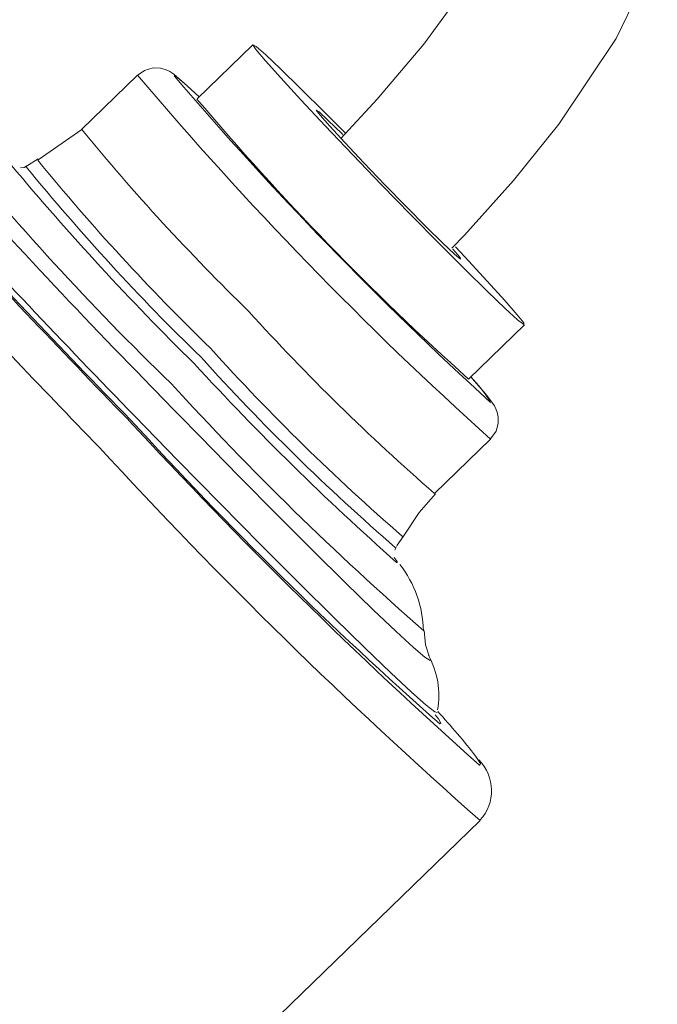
# Model space of a CAD drawing. Header units: millimetres. Extents: x -409 to 780, y -1099 to 54.
# Tile 7 of 35: x -279 to -255, y -989 to -951. Entities that reach past the tile are written whole.
import ezdxf

# ---------------------------------------------------------------- set-up
doc = ezdxf.new("R2010")
doc.units = ezdxf.units.MM

msp = doc.modelspace()

# ---------------------------------------------------------------- linework, layer by layer
at = {"color": 7, "linetype": 'Continuous', "lineweight": 15}
for p, q in [((-270.467, -952.332), (-272.62, -954.42)), ((-274.904, -953.5), (-277.057, -955.588)), ((-278.735, -956.727), (-279.176, -957)), ((-262.178, -965.188), (-260.025, -963.101)), ((-263.482, -969.587), (-261.33, -967.499)), ((-265.01, -971.765), (-264.965, -971.662)), ((-263.64, -975.971), (-263.651, -975.948)), ((-282.16, -1001.977), (-261.729, -982.165))]:
    msp.add_line(p, q, dxfattribs=at)
at = {"color": 8, "linetype": 'Continuous', "lineweight": 15}
for p, q in [((-264.951, -972.237), (-264.919, -972.237)), ((-263.285, -978.443), (-263.244, -978.439))]:
    msp.add_line(p, q, dxfattribs=at)
at = {"color": 7, "linetype": 'Continuous', "lineweight": 15, "flags": 128}
for points in [[(-262.813, -960.153), (-262.33, -959.65), (-260.452, -957.549), (-258.696, -955.394), (-256.492, -952.096), (-255.641, -950.318), (-255.099, -948.54), (-254.914, -946.818), (-255.089, -945.201), (-255.637, -943.648), (-256.64, -942.094), (-258.099, -940.697), (-259.885, -939.536), (-263.59, -937.903), (-267.154, -936.754), (-270.363, -935.824), (-272.648, -935.148), (-275.177, -934.332), (-278.023, -933.238), (-280.548, -931.988), (-283.073, -930.182), (-283.111, -930.142)], [(-283.111, -937.437), (-281.012, -938.497), (-276.267, -940.298), (-271.5, -941.745), (-266.554, -943.227), (-263.246, -944.546), (-261.953, -945.313), (-261.473, -945.702), (-261.164, -946.04), (-260.999, -946.316), (-260.93, -946.584), (-260.916, -946.925), (-260.987, -947.385), (-261.449, -948.62), (-262.319, -950.142), (-263.9, -952.309), (-265.691, -954.425), (-267.086, -955.936)], [(-266.924, -955.72), (-267.7, -954.94), (-268.634, -954.012), (-269.409, -953.258), (-269.99, -952.713), (-270.349, -952.401), (-270.469, -952.338), (-270.346, -952.527), (-269.983, -952.958), (-269.4, -953.611), (-268.622, -954.457), (-267.686, -955.455), (-266.636, -956.559), (-265.522, -957.716)], [(-272.534, -954.336), (-272.554, -954.318), (-273.109, -953.805), (-273.512, -953.467), (-273.661, -953.368), (-273.808, -953.295), (-274.023, -953.232), (-274.311, -953.222), (-274.645, -953.318), (-274.884, -953.496)], [(-267.006, -955.787), (-267.031, -955.763), (-267.582, -955.229), (-267.926, -954.916), (-268.031, -954.852), (-267.889, -955.042), (-267.513, -955.471), (-266.935, -956.098), (-266.207, -956.87), (-265.393, -957.716)], [(-277.054, -955.586), (-277.056, -955.587), (-278.728, -956.755)], [(-279.166, -956.994), (-279.264, -957.05), (-279.405, -957.071)], [(-265.522, -957.716), (-264.394, -958.874), (-263.306, -959.978), (-262.309, -960.976), (-261.449, -961.821), (-260.767, -962.475), (-260.294, -962.906), (-260.053, -963.094), (-260.055, -963.031), (-260.299, -962.72), (-260.775, -962.174), (-261.46, -961.42), (-262.322, -960.493), (-262.681, -960.111)], [(-265.393, -957.716), (-264.567, -958.563), (-263.801, -959.335), (-263.163, -959.962), (-262.711, -960.39), (-262.483, -960.581), (-262.502, -960.517), (-262.764, -960.204), (-262.777, -960.189)], [(-261.325, -967.49), (-261.111, -967.188), (-261.031, -966.898), (-261.031, -966.653), (-261.07, -966.468), (-261.12, -966.338), (-261.179, -966.225), (-261.277, -966.075), (-261.511, -965.776), (-261.956, -965.258), (-262.093, -965.106)], [(-264.674, -971.23), (-264.072, -970.317), (-263.445, -969.607)], [(-264.947, -971.629), (-264.926, -971.578), (-264.68, -971.233)], [(-264.919, -972.237), (-264.925, -972.21), (-265.03, -972.048)], [(-263.69, -975.85), (-263.828, -975.407), (-263.883, -974.864)]]:
    msp.add_lwpolyline(points, dxfattribs=at)
at = {"color": 8, "linetype": 'Continuous', "lineweight": 15, "flags": 128}
for points in [[(-272.535, -954.337), (-272.994, -953.912), (-273.366, -953.593), (-273.493, -953.528), (-273.488, -953.546)], [(-274.082, -965.777), (-272.525, -967.378), (-270.993, -968.94), (-269.525, -970.424), (-268.156, -971.793), (-266.92, -973.014), (-265.848, -974.057), (-264.965, -974.897), (-264.294, -975.511), (-263.851, -975.886), (-263.647, -976.012), (-263.64, -975.971)], [(-275.011, -966.62), (-273.36, -968.319), (-271.732, -969.98), (-270.165, -971.565), (-268.693, -973.04), (-267.349, -974.372), (-266.163, -975.53), (-265.162, -976.49), (-264.368, -977.229), (-263.799, -977.731), (-263.467, -977.985), (-263.379, -978.009)], [(-261.759, -980.032), (-261.742, -980.04), (-261.71, -979.976), (-261.891, -979.704)]]:
    msp.add_lwpolyline(points, dxfattribs=at)
at = {"color": 8, "linetype": 'Continuous', "lineweight": 15}
for centre, radius, start, end in [((-166.314, -861.781), 142.142, 220.1857, 228.05208), ((-198.682, -887.865), 107.798, 219.09238, 225.9626), ((-109.385, -803.259), 231.381, 221.33851, 224.61855), ((-212.076, -902.143), 86.7, 219.27053, 225.85101), ((-212.433, -902.544), 85.663, 219.2765, 225.84756), ((15.389, -684.009), 405.218, 222.554, 224.22128), ((195.325, -510.585), 656.934, 223.257117, 224.106406), ((-208.03, -905.967), 86.452, 222.17158, 229.02413), ((-207.848, -905.848), 87.167, 222.15803, 229.04635), ((-185.444, -884.933), 119.342, 222.36983, 228.89977), ((-265.784, -968.787), 5.214, 31.2166, 44.9241), ((-132.304, -835.386), 195.691, 222.58511, 228.59514)]:
    msp.add_arc(centre, radius, start, end, dxfattribs=at)
at = {"color": 7, "linetype": 'Continuous', "lineweight": 15}
for centre, radius, start, end in [((-166.234, -861.679), 141.22, 220.58137, 227.67337), ((-189.564, -884.327), 108.681, 220.16164, 228.07583), ((-212.553, -902.795), 83.353, 219.29826, 225.83501), ((-199.269, -889.846), 104.802, 219.82948, 225.49771), ((32.248, -667.749), 428.856, 222.66318, 224.20573), ((123.062, -580.269), 555.008, 222.9598, 224.13697), ((-208.202, -906.005), 84.254, 222.1892, 228.99518), ((-194.029, -892.298), 106.865, 222.5711, 228.42037), ((-132.138, -834.707), 194.734, 222.69837, 228.26914), ((-161.249, -862.698), 154.298, 222.41053, 228.60196), ((-268.205, -974.96), 4.295, 1.2694, 38.0232), ((-266.414, -977.34), 3.096, 349.35, 29.571), ((-264.249, -978.823), 1.076, 20.9124, 42.4151), ((-286.716, -999.237), 31.589, 38.1968, 42.3133), ((-262.963, -981.018), 1.671, 317.1386, 44.979)]:
    msp.add_arc(centre, radius, start, end, dxfattribs=at)

doc.saveas('drawing.dxf')
